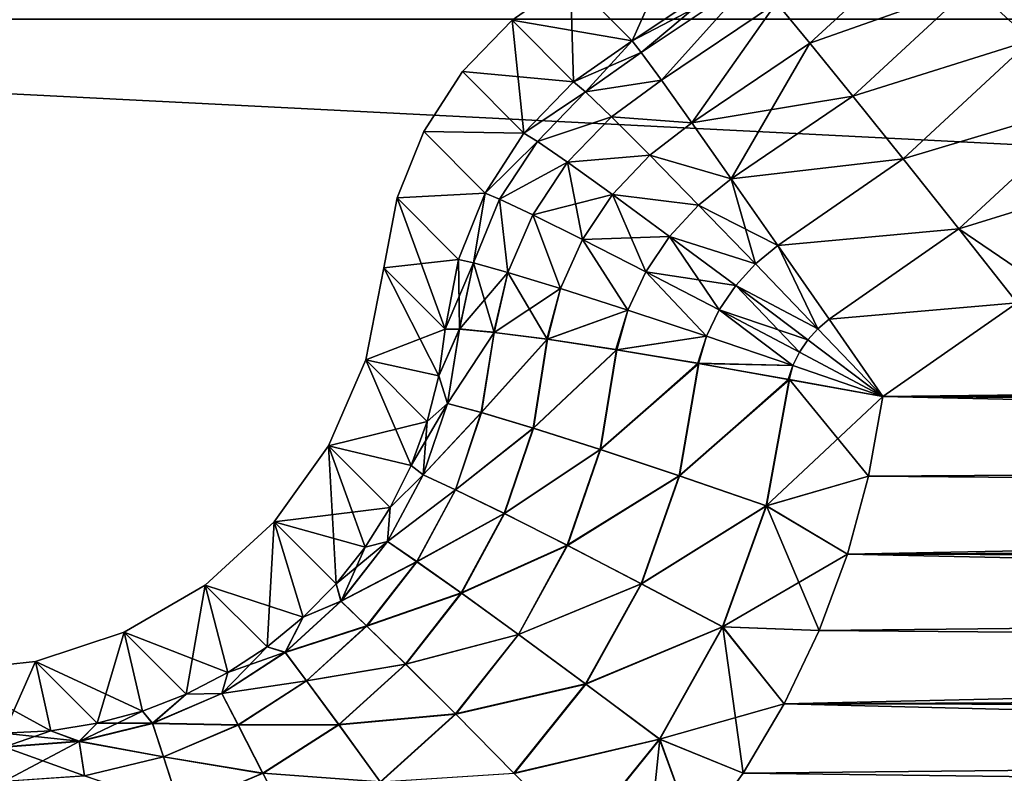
# Model space of a CAD drawing. Header units: metres. Extents: x -109 to 109, y -63 to 140.
# Tile 85 of 256: x -66.47 to -59.82, y 46.31 to 51.41. Entities that reach past the tile are written whole.
import ezdxf

# ---------------------------------------------------------------- set-up
doc = ezdxf.new("R2010")
doc.units = ezdxf.units.M
doc.layers.add('solid_502308_SW0001', color=7, linetype='CONTINUOUS')

msp = doc.modelspace()

# ---------------------------------------------------------------- linework, layer by layer
at = {"layer": 'solid_502308_SW0001'}
for points in [[(-59.359653, 52.493187, 14.04894), (-59.637215, 51.26696, 14.423399), (-60.039875, 51.633736, 14.084211)], [(-59.359653, 52.493187, -14.04894), (-60.039875, 51.633736, -14.084211), (-59.637215, 51.26696, -14.423399)], [(-61.881081, 52.275063, 0), (-62.335155, 51.262096, 11.91249), (-62.751148, 51.678089)], [(-61.881081, 52.275063, 0), (-61.580704, 51.767094, 11.896972), (-62.335155, 51.262096, 11.91249)], [(-60.3825, 51.940834, 13.636999), (-61.133018, 51.246124, 13.663731), (-61.358982, 51.519012, 13.128764)], [(-60.3825, 51.940834, -13.636999), (-61.358982, 51.519012, -13.128764), (-61.133018, 51.246124, -13.663731)], [(-60.3825, 51.940834, 13.636999), (-60.039875, 51.633736, 14.084211), (-61.133018, 51.246124, 13.663731)], [(-60.039875, 51.633736, -14.084211), (-60.3825, 51.940834, -13.636999), (-61.133018, 51.246124, -13.663731)], [(-61.580704, 51.767094, -11.896972), (-62.751148, 51.678089), (-62.335155, 51.262096, -11.91249)], [(-61.510517, 51.695374, 12.530725), (-62.335155, 51.262096, 11.91249), (-61.580704, 51.767094, 11.896972)], [(-62.273678, 51.184399, -12.541662), (-61.580704, 51.767094, -11.896972), (-62.335155, 51.262096, -11.91249)], [(-61.510517, 51.695374, -12.530725), (-61.580704, 51.767094, -11.896972), (-62.273678, 51.184399, -12.541662)], [(-62.730339, 50.985825, 11.914643), (-63.146523, 51.401794, 0), (-62.751148, 51.678089)], [(-62.335155, 51.262096, -11.91249), (-62.751148, 51.678089), (-63.146523, 51.401794, 0)], [(-62.730339, 50.985825, 11.914643), (-62.751148, 51.678089), (-62.335155, 51.262096, 11.91249)], [(-61.510517, 51.695374, 12.530725), (-62.273678, 51.184399, 12.541662), (-62.335155, 51.262096, 11.91249)], [(-61.510517, 51.695374, 12.530725), (-62.136761, 50.99715, 13.140707), (-62.273678, 51.184399, 12.541662)], [(-61.510517, 51.695374, -12.530725), (-62.273678, 51.184399, -12.541662), (-62.136761, 50.99715, -13.140707)], [(-61.510517, 51.695374, 12.530725), (-61.358982, 51.519012, 13.128764), (-62.136761, 50.99715, 13.140707)], [(-61.358982, 51.519012, -13.128764), (-61.510517, 51.695374, -12.530725), (-62.136761, 50.99715, -13.140707)], [(-60.039875, 51.633736, 14.084211), (-60.842972, 50.889194, 14.111155), (-61.133018, 51.246124, 13.663731)], [(-60.039875, 51.633736, -14.084211), (-61.133018, 51.246124, -13.663731), (-60.842972, 50.889194, -14.111155)], [(-60.039875, 51.633736, 14.084211), (-59.637215, 51.26696, 14.423399), (-60.842972, 50.889194, 14.111155)], [(-59.637215, 51.26696, -14.423399), (-60.039875, 51.633736, -14.084211), (-60.842972, 50.889194, -14.111155)], [(-61.358982, 51.519012, 13.128764), (-61.930588, 50.707092, 13.677936), (-62.136761, 50.99715, 13.140707)], [(-61.358982, 51.519012, -13.128764), (-62.136761, 50.99715, -13.140707), (-61.930588, 50.707092, -13.677936)], [(-61.358982, 51.519012, 13.128764), (-61.133018, 51.246124, 13.663731), (-61.930588, 50.707092, 13.677936)], [(-61.133018, 51.246124, -13.663731), (-61.358982, 51.519012, -13.128764), (-61.930588, 50.707092, -13.677936)], [(-76.5, 43.676754, 18.243267), (76.5, 43.676754, 18.243267), (76.5, 51.408573, 18.0905)], [(-76.5, 51.408573, 18.0905), (-76.5, 43.676754, 18.243267), (76.5, 51.408573, 18.0905)], [(-76.5, 51.408573, -18.0905), (76.5, 51.408573, -18.0905), (76.5, 43.676754, -18.243267)], [(-76.5, 43.676754, -18.243267), (-76.5, 51.408573, -18.0905), (76.5, 43.676754, -18.243267)], [(-63.06572, 50.638187, 11.913185), (-63.481377, 51.054661, 0), (-63.146523, 51.401794, 0)], [(-62.730339, 50.985825, -11.914643), (-63.146523, 51.401794, 0), (-63.481377, 51.054661, 0)], [(-62.730339, 50.985825, 11.914643), (-63.06572, 50.638187, 11.913185), (-63.146523, 51.401794, 0)], [(-62.730339, 50.985825, -11.914643), (-62.335155, 51.262096, -11.91249), (-63.146523, 51.401794, 0)], [(-62.273678, 51.184399, 12.541662), (-62.730339, 50.985825, 11.914643), (-62.335155, 51.262096, 11.91249)], [(-62.649963, 50.917686, -12.554152), (-62.335155, 51.262096, -11.91249), (-62.730339, 50.985825, -11.914643)], [(-62.649963, 50.917686, -12.554152), (-62.273678, 51.184399, -12.541662), (-62.335155, 51.262096, -11.91249)], [(-61.133018, 51.246124, 13.663731), (-60.842972, 50.889194, 14.111155), (-61.930588, 50.707092, 13.677936)], [(-61.133018, 51.246124, -13.663731), (-61.930588, 50.707092, -13.677936), (-61.664631, 50.328602, -14.127372)], [(-60.842972, 50.889194, -14.111155), (-61.133018, 51.246124, -13.663731), (-61.664631, 50.328602, -14.127372)], [(-59.637215, 51.26696, 14.423399), (-60.502098, 50.464546, 14.450565), (-60.842972, 50.889194, 14.111155)], [(-59.637215, 51.26696, -14.423399), (-60.842972, 50.889194, -14.111155), (-60.502098, 50.464546, -14.450565)], [(-59.637215, 51.26696, 14.423399), (-59.192947, 50.857296, 14.639046), (-60.502098, 50.464546, 14.450565)], [(-59.192947, 50.857296, -14.639046), (-59.637215, 51.26696, -14.423399), (-60.502098, 50.464546, -14.450565)], [(-62.273678, 51.184399, 12.541662), (-62.649963, 50.917686, 12.554152), (-62.730339, 50.985825, 11.914643)], [(-62.273678, 51.184399, 12.541662), (-62.136761, 50.99715, 13.140707), (-62.649963, 50.917686, 12.554152)], [(-62.649963, 50.917686, -12.554152), (-62.136761, 50.99715, -13.140707), (-62.273678, 51.184399, -12.541662)], [(-63.06572, 50.638187, 11.913185), (-63.743275, 50.649582, 0.000001), (-63.481377, 51.054661, 0)], [(-63.06572, 50.638187, -11.913185), (-63.481377, 51.054661, 0), (-63.743275, 50.649582, 0.000001)], [(-63.06572, 50.638187, -11.913185), (-62.730339, 50.985825, -11.914643), (-63.481377, 51.054661, 0)], [(-62.649963, 50.917686, 12.554152), (-63.06572, 50.638187, 11.913185), (-62.730339, 50.985825, 11.914643)], [(-62.649963, 50.917686, -12.554152), (-62.730339, 50.985825, -11.914643), (-63.06572, 50.638187, -11.913185)], [(-62.136761, 50.99715, 13.140707), (-62.474953, 50.749275, 13.160333), (-62.649963, 50.917686, 12.554152)], [(-62.649963, 50.917686, -12.554152), (-62.474953, 50.749275, -13.160333), (-62.136761, 50.99715, -13.140707)], [(-62.136761, 50.99715, 13.140707), (-61.930588, 50.707092, 13.677936), (-62.474953, 50.749275, 13.160333)], [(-62.474953, 50.749275, -13.160333), (-61.930588, 50.707092, -13.677936), (-62.136761, 50.99715, -13.140707)], [(-62.974449, 50.582809, 12.556259), (-63.06572, 50.638187, 11.913185), (-62.649963, 50.917686, 12.554152)], [(-62.974449, 50.582809, -12.556259), (-62.649963, 50.917686, -12.554152), (-63.06572, 50.638187, -11.913185)], [(-62.974449, 50.582809, 12.556259), (-62.649963, 50.917686, 12.554152), (-62.474953, 50.749275, 13.160333)], [(-62.974449, 50.582809, -12.556259), (-62.474953, 50.749275, -13.160333), (-62.649963, 50.917686, -12.554152)], [(-60.842972, 50.889194, 14.111155), (-61.664631, 50.328602, 14.127372), (-61.930588, 50.707092, 13.677936)], [(-60.842972, 50.889194, 14.111155), (-60.502098, 50.464546, 14.450565), (-61.664631, 50.328602, 14.127372)], [(-60.502098, 50.464546, -14.450565), (-60.842972, 50.889194, -14.111155), (-61.664631, 50.328602, -14.127372)], [(-59.192947, 50.857296, 14.639046), (-60.126003, 49.991611, 14.666436), (-60.502098, 50.464546, 14.450565)], [(-59.192947, 50.857296, -14.639046), (-60.502098, 50.464546, -14.450565), (-60.126003, 49.991611, -14.666436)], [(-59.192947, 50.857296, 14.639046), (-58.727898, 50.423359, 14.721335), (-60.126003, 49.991611, 14.666436)], [(-59.192947, 50.857296, -14.639046), (-60.126003, 49.991611, -14.666436), (-59.577465, 49.617943, -14.745392)], [(-62.770702, 50.442131, 13.16665), (-62.974449, 50.582809, 12.556259), (-62.474953, 50.749275, 13.160333)], [(-62.974449, 50.582809, -12.556259), (-62.770702, 50.442131, -13.16665), (-62.474953, 50.749275, -13.160333)], [(-62.770702, 50.442131, 13.16665), (-62.474953, 50.749275, 13.160333), (-62.215591, 50.488384, 13.698536)], [(-62.770702, 50.442131, -13.16665), (-62.215591, 50.488384, -13.698536), (-62.474953, 50.749275, -13.160333)], [(-61.930588, 50.707092, 13.677936), (-62.215591, 50.488384, 13.698536), (-62.474953, 50.749275, 13.160333)], [(-62.474953, 50.749275, -13.160333), (-62.215591, 50.488384, -13.698536), (-61.930588, 50.707092, -13.677936)], [(-61.930588, 50.707092, 13.677936), (-61.664631, 50.328602, 14.127372), (-62.215591, 50.488384, 13.698536)], [(-62.215591, 50.488384, -13.698536), (-61.664631, 50.328602, -14.127372), (-61.930588, 50.707092, -13.677936)], [(-63.32806, 50.232834, 11.905162), (-63.922466, 50.201584, 0), (-63.743275, 50.649582, 0.000001)], [(-63.32806, 50.232834, -11.905162), (-63.743275, 50.649582, 0.000001), (-63.922466, 50.201584, 0)], [(-63.06572, 50.638187, 11.913185), (-63.32806, 50.232834, 11.905162), (-63.743275, 50.649582, 0.000001)], [(-63.32806, 50.232834, -11.905162), (-63.06572, 50.638187, -11.913185), (-63.743275, 50.649582, 0.000001)], [(-62.974449, 50.582809, 12.556259), (-63.32806, 50.232834, 11.905162), (-63.06572, 50.638187, 11.913185)], [(-62.974449, 50.582809, -12.556259), (-63.06572, 50.638187, -11.913185), (-63.32806, 50.232834, -11.905162)], [(-63.230515, 50.192307, 12.550802), (-63.32806, 50.232834, 11.905162), (-62.974449, 50.582809, 12.556259)], [(-63.230515, 50.192307, -12.550802), (-62.974449, 50.582809, -12.556259), (-63.32806, 50.232834, -11.905162)], [(-63.230515, 50.192307, 12.550802), (-62.974449, 50.582809, 12.556259), (-62.770702, 50.442131, 13.16665)], [(-63.230515, 50.192307, -12.550802), (-62.770702, 50.442131, -13.16665), (-62.974449, 50.582809, -12.556259)], [(-63.006908, 50.085926, 13.163742), (-63.230515, 50.192307, 12.550802), (-62.770702, 50.442131, 13.16665)], [(-63.230515, 50.192307, -12.550802), (-63.006908, 50.085926, -13.163742), (-62.770702, 50.442131, -13.16665)], [(-63.006908, 50.085926, 13.163742), (-62.770702, 50.442131, 13.16665), (-62.466923, 50.223412, 13.707121)], [(-63.006908, 50.085926, -13.163742), (-62.670498, 49.919353, -13.706417), (-62.770702, 50.442131, -13.16665)], [(-62.466923, 50.223412, 13.707121), (-62.770702, 50.442131, 13.16665), (-62.215591, 50.488384, 13.698536)], [(-62.770702, 50.442131, -13.16665), (-62.466923, 50.223412, -13.707121), (-62.215591, 50.488384, -13.698536)], [(-62.670498, 49.919353, -13.706417), (-62.466923, 50.223412, -13.707121), (-62.770702, 50.442131, -13.16665)], [(-62.466923, 50.223412, 13.707121), (-62.215591, 50.488384, 13.698536), (-61.885784, 50.150993, 14.143712)], [(-62.466923, 50.223412, -13.707121), (-61.885784, 50.150993, -14.143712), (-62.215591, 50.488384, -13.698536)], [(-61.664631, 50.328602, 14.127372), (-61.885784, 50.150993, 14.143712), (-62.215591, 50.488384, 13.698536)], [(-62.215591, 50.488384, -13.698536), (-61.885784, 50.150993, -14.143712), (-61.664631, 50.328602, -14.127372)], [(-60.502098, 50.464546, 14.450565), (-61.350327, 49.879097, 14.468379), (-61.664631, 50.328602, 14.127372)], [(-60.502098, 50.464546, -14.450565), (-61.664631, 50.328602, -14.127372), (-61.350327, 49.879097, -14.468379)], [(-60.502098, 50.464546, 14.450565), (-60.126003, 49.991611, 14.666436), (-61.350327, 49.879097, 14.468379)], [(-60.126003, 49.991611, -14.666436), (-60.502098, 50.464546, -14.450565), (-61.350327, 49.879097, -14.468379)], [(-58.727898, 50.423359, 14.721335), (-59.577465, 49.617943, 14.745392), (-60.126003, 49.991611, 14.666436)], [(-61.664631, 50.328602, 14.127372), (-61.350327, 49.879097, 14.468379), (-61.885784, 50.150993, 14.143712)], [(-61.885784, 50.150993, -14.143712), (-61.501339, 49.754196, -14.477367), (-61.664631, 50.328602, -14.127372)], [(-61.501339, 49.754196, -14.477367), (-61.350327, 49.879097, -14.468379), (-61.664631, 50.328602, -14.127372)], [(-63.922466, 50.201584, 0), (-63.59761, 49.312634, 11.873697), (-64.012253, 49.727272)], [(-63.507729, 49.784599, -11.891093), (-63.922466, 50.201584, 0), (-64.012253, 49.727272)], [(-63.32806, 50.232834, 11.905162), (-63.507729, 49.784599, 11.891093), (-63.922466, 50.201584, 0)], [(-63.507729, 49.784599, -11.891093), (-63.32806, 50.232834, -11.905162), (-63.922466, 50.201584, 0)], [(-63.507729, 49.784599, 11.891093), (-63.59761, 49.312634, 11.873697), (-63.922466, 50.201584, 0)], [(-63.407799, 49.762367, 12.53828), (-63.507729, 49.784599, 11.891093), (-63.32806, 50.232834, 11.905162)], [(-63.407799, 49.762367, -12.53828), (-63.32806, 50.232834, -11.905162), (-63.507729, 49.784599, -11.891093)], [(-63.407799, 49.762367, 12.53828), (-63.32806, 50.232834, 11.905162), (-63.230515, 50.192307, 12.550802)], [(-63.407799, 49.762367, -12.53828), (-63.230515, 50.192307, -12.550802), (-63.32806, 50.232834, -11.905162)], [(-63.174046, 49.695648, 13.152102), (-63.407799, 49.762367, 12.53828), (-63.230515, 50.192307, 12.550802)], [(-63.407799, 49.762367, -12.53828), (-63.174046, 49.695648, -13.152102), (-63.230515, 50.192307, -12.550802)], [(-63.174046, 49.695648, 13.152102), (-63.230515, 50.192307, 12.550802), (-63.006908, 50.085926, 13.163742)], [(-63.174046, 49.695648, -13.152102), (-63.006908, 50.085926, -13.163742), (-63.230515, 50.192307, -12.550802)], [(-62.670498, 49.919353, 13.706417), (-63.006908, 50.085926, 13.163742), (-62.466923, 50.223412, 13.707121)], [(-62.670498, 49.919353, 13.706417), (-62.466923, 50.223412, 13.707121), (-62.08165, 49.940327, 14.15184)], [(-62.670498, 49.919353, -13.706417), (-62.242737, 49.701645, -14.152747), (-62.466923, 50.223412, -13.707121)], [(-62.08165, 49.940327, 14.15184), (-62.466923, 50.223412, 13.707121), (-61.885784, 50.150993, 14.143712)], [(-62.466923, 50.223412, -13.707121), (-62.08165, 49.940327, -14.15184), (-61.885784, 50.150993, -14.143712)], [(-62.242737, 49.701645, -14.152747), (-62.08165, 49.940327, -14.15184), (-62.466923, 50.223412, -13.707121)], [(-62.08165, 49.940327, 14.15184), (-61.885784, 50.150993, 14.143712), (-61.501339, 49.754196, 14.477367)], [(-62.08165, 49.940327, -14.15184), (-61.501339, 49.754196, -14.477367), (-61.885784, 50.150993, -14.143712)], [(-61.350327, 49.879097, 14.468379), (-61.501339, 49.754196, 14.477367), (-61.885784, 50.150993, 14.143712)], [(-62.81892, 49.587818, 13.696884), (-63.174046, 49.695648, 13.152102), (-63.006908, 50.085926, 13.163742)], [(-63.174046, 49.695648, -13.152102), (-62.81892, 49.587818, -13.696884), (-63.006908, 50.085926, -13.163742)], [(-62.81892, 49.587818, 13.696884), (-63.006908, 50.085926, 13.163742), (-62.670498, 49.919353, 13.706417)], [(-62.81892, 49.587818, -13.696884), (-62.670498, 49.919353, -13.706417), (-63.006908, 50.085926, -13.163742)], [(-60.126003, 49.991611, 14.666436), (-61.002514, 49.380245, 14.684051), (-61.350327, 49.879097, 14.468379)], [(-60.126003, 49.991611, -14.666436), (-61.350327, 49.879097, -14.468379), (-61.002514, 49.380245, -14.684051)], [(-60.126003, 49.991611, 14.666436), (-59.733105, 49.491489, 14.748935), (-61.002514, 49.380245, 14.684051)], [(-59.733105, 49.491489, -14.748935), (-60.126003, 49.991611, -14.666436), (-61.002514, 49.380245, -14.684051)], [(-59.577465, 49.617943, 14.745392), (-59.733105, 49.491489, 14.748935), (-60.126003, 49.991611, 14.666436)], [(-59.577465, 49.617943, -14.745392), (-60.126003, 49.991611, -14.666436), (-59.733105, 49.491489, -14.748935)], [(-62.364014, 49.442753, 14.146797), (-62.81892, 49.587818, 13.696884), (-62.670498, 49.919353, 13.706417)], [(-62.81892, 49.587818, -13.696884), (-62.364014, 49.442753, -14.146797), (-62.670498, 49.919353, -13.706417)], [(-62.242737, 49.701645, 14.152747), (-62.670498, 49.919353, 13.706417), (-62.08165, 49.940327, 14.15184)], [(-62.364014, 49.442753, 14.146797), (-62.670498, 49.919353, 13.706417), (-62.242737, 49.701645, 14.152747)], [(-62.364014, 49.442753, -14.146797), (-62.242737, 49.701645, -14.152747), (-62.670498, 49.919353, -13.706417)], [(-62.242737, 49.701645, 14.152747), (-62.08165, 49.940327, 14.15184), (-61.634773, 49.607559, 14.4829)], [(-62.242737, 49.701645, -14.152747), (-61.746155, 49.443501, -14.484594), (-62.08165, 49.940327, -14.15184)], [(-61.634773, 49.607559, 14.4829), (-62.08165, 49.940327, 14.15184), (-61.501339, 49.754196, 14.477367)], [(-62.08165, 49.940327, -14.15184), (-61.634773, 49.607559, -14.4829), (-61.501339, 49.754196, -14.477367)], [(-61.746155, 49.443501, -14.484594), (-61.634773, 49.607559, -14.4829), (-62.08165, 49.940327, -14.15184)], [(-61.350327, 49.879097, 14.468379), (-61.079815, 49.315739, 14.687081), (-61.501339, 49.754196, 14.477367)], [(-61.501339, 49.754196, -14.477367), (-61.079815, 49.315739, -14.687081), (-61.350327, 49.879097, -14.468379)], [(-61.350327, 49.879097, 14.468379), (-61.002514, 49.380245, 14.684051), (-61.079815, 49.315739, 14.687081)], [(-61.079815, 49.315739, -14.687081), (-61.002514, 49.380245, -14.684051), (-61.350327, 49.879097, -14.468379)], [(-63.507729, 49.784599, -11.891093), (-64.012253, 49.727272), (-63.59761, 49.312634, -11.873697)], [(-63.407799, 49.762367, 12.53828), (-63.59761, 49.312634, 11.873697), (-63.507729, 49.784599, 11.891093)], [(-63.501396, 49.314392, -12.51868), (-63.507729, 49.784599, -11.891093), (-63.59761, 49.312634, -11.873697)], [(-63.501396, 49.314392, -12.51868), (-63.407799, 49.762367, -12.53828), (-63.507729, 49.784599, -11.891093)], [(-64.135674, 49.106075, -0.000001), (-64.012253, 49.727272), (-63.642101, 48.997406, 11.89881)], [(-63.59761, 49.312634, -11.873697), (-64.012253, 49.727272), (-64.135674, 49.106075, -0.000001)], [(-64.012253, 49.727272), (-63.59761, 49.312634, 11.873697), (-63.642101, 48.997406, 11.89881)], [(-63.500568, 49.314339, 12.521851), (-63.59761, 49.312634, 11.873697), (-63.407799, 49.762367, 12.53828)], [(-63.501396, 49.314392, -12.51868), (-63.26825, 49.291695, -13.132277), (-63.407799, 49.762367, -12.53828)], [(-63.500568, 49.314339, 12.521851), (-63.407799, 49.762367, 12.53828), (-63.174046, 49.695648, 13.152102)], [(-63.26825, 49.291695, -13.132277), (-63.174046, 49.695648, -13.152102), (-63.407799, 49.762367, -12.53828)], [(-61.634773, 49.607559, 14.4829), (-61.501339, 49.754196, 14.477367), (-61.079815, 49.315739, 14.687081)], [(-61.634773, 49.607559, -14.4829), (-61.079815, 49.315739, -14.687081), (-61.501339, 49.754196, -14.477367)], [(-63.27013, 49.291912, 13.128589), (-63.500568, 49.314339, 12.521851), (-63.174046, 49.695648, 13.152102)], [(-63.266754, 49.291519, 13.1352), (-63.27013, 49.291912, 13.128589), (-63.174046, 49.695648, 13.152102)], [(-63.26825, 49.291695, -13.132277), (-62.908543, 49.244934, -13.68048), (-63.174046, 49.695648, -13.152102)], [(-63.266754, 49.291519, 13.1352), (-63.174046, 49.695648, 13.152102), (-62.81892, 49.587818, 13.696884)], [(-62.908543, 49.244934, -13.68048), (-62.81892, 49.587818, -13.696884), (-63.174046, 49.695648, -13.152102)], [(-61.832523, 49.266476, 14.482671), (-62.364014, 49.442753, 14.146797), (-62.242737, 49.701645, 14.152747)], [(-62.364014, 49.442753, -14.146797), (-61.832523, 49.266476, -14.482671), (-62.242737, 49.701645, -14.152747)], [(-61.746155, 49.443501, 14.484594), (-62.242737, 49.701645, 14.152747), (-61.634773, 49.607559, 14.4829)], [(-61.832523, 49.266476, 14.482671), (-62.242737, 49.701645, 14.152747), (-61.746155, 49.443501, 14.484594)], [(-61.832523, 49.266476, -14.482671), (-61.746155, 49.443501, -14.484594), (-62.242737, 49.701645, -14.152747)], [(-62.911552, 49.245358, 13.676822), (-63.266754, 49.291519, 13.1352), (-62.81892, 49.587818, 13.696884)], [(-62.90646, 49.24464, 13.68301), (-62.911552, 49.245358, 13.676822), (-62.81892, 49.587818, 13.696884)], [(-62.908543, 49.244934, -13.68048), (-62.364014, 49.442753, -14.146797), (-62.81892, 49.587818, -13.696884)], [(-62.90646, 49.24464, 13.68301), (-62.81892, 49.587818, 13.696884), (-62.364014, 49.442753, 14.146797)], [(-61.746155, 49.443501, 14.484594), (-61.634773, 49.607559, 14.4829), (-61.147091, 49.240395, 14.689548)], [(-61.746155, 49.443501, -14.484594), (-61.203728, 49.157166, -14.690996), (-61.634773, 49.607559, -14.4829)], [(-61.147091, 49.240395, 14.689548), (-61.634773, 49.607559, 14.4829), (-61.079815, 49.315739, 14.687081)], [(-61.634773, 49.607559, -14.4829), (-61.147091, 49.240395, -14.689548), (-61.079815, 49.315739, -14.687081)], [(-61.203728, 49.157166, -14.690996), (-61.147091, 49.240395, -14.689548), (-61.634773, 49.607559, -14.4829)], [(-62.908543, 49.244934, -13.68048), (-62.440426, 49.174294, -14.137156), (-62.364014, 49.442753, -14.146797)], [(-62.444706, 49.174973, 14.133804), (-62.90646, 49.24464, 13.68301), (-62.364014, 49.442753, 14.146797)], [(-62.437855, 49.173882, 14.139167), (-62.444706, 49.174973, 14.133804), (-62.364014, 49.442753, 14.146797)], [(-62.440426, 49.174294, -14.137156), (-61.832523, 49.266476, -14.482671), (-62.364014, 49.442753, -14.146797)], [(-62.437855, 49.173882, 14.139167), (-62.364014, 49.442753, 14.146797), (-61.832523, 49.266476, 14.482671)], [(-61.248737, 49.067478, 14.691496), (-61.832523, 49.266476, 14.482671), (-61.746155, 49.443501, 14.484594)], [(-61.832523, 49.266476, -14.482671), (-61.248737, 49.067478, -14.691496), (-61.746155, 49.443501, -14.484594)], [(-61.203728, 49.157166, 14.690996), (-61.746155, 49.443501, 14.484594), (-61.147091, 49.240395, 14.689548)], [(-61.248737, 49.067478, 14.691496), (-61.746155, 49.443501, 14.484594), (-61.203728, 49.157166, 14.690996)], [(-61.248737, 49.067478, -14.691496), (-61.203728, 49.157166, -14.690996), (-61.746155, 49.443501, -14.484594)], [(-59.733105, 49.491489, 14.748935), (-60.641109, 48.857235, 14.765741), (-61.002514, 49.380245, 14.684051)], [(-59.733105, 49.491489, -14.748935), (-61.002514, 49.380245, -14.684051), (-60.641109, 48.857235, -14.765746)], [(-20.978439, 48.929466, 14.763912), (-60.641109, 48.857235, 14.765741), (-59.733105, 49.491489, 14.748935)], [(-19.764906, 49.332787, -14.753291), (-59.733105, 49.491489, -14.748935), (-60.641109, 48.857235, -14.765746)], [(-61.002514, 49.380245, 14.684051), (-60.641109, 48.857235, 14.765741), (-61.079815, 49.315739, 14.687081)], [(-61.079815, 49.315739, -14.687081), (-60.641109, 48.857235, -14.765746), (-61.002514, 49.380245, -14.684051)], [(-63.642101, 48.997406, -11.89881), (-63.59761, 49.312634, -11.873697), (-64.135674, 49.106075, -0.000001)], [(-63.501396, 49.314392, -12.51868), (-63.59761, 49.312634, -11.873697), (-63.642101, 48.997406, -11.89881)], [(-63.583126, 48.81123, -12.555711), (-63.501396, 49.314392, -12.51868), (-63.642101, 48.997406, -11.89881)], [(-63.500568, 49.314339, 12.521851), (-63.642101, 48.997406, 11.89881), (-63.59761, 49.312634, 11.873697)], [(-63.582306, 48.811012, 12.558885), (-63.642101, 48.997406, 11.89881), (-63.500568, 49.314339, 12.521851)], [(-63.583126, 48.81123, -12.555711), (-63.26825, 49.291695, -13.132277), (-63.501396, 49.314392, -12.51868)], [(-63.582306, 48.811012, 12.558885), (-63.500568, 49.314339, 12.521851), (-63.266754, 49.291519, 13.1352)], [(-63.266754, 49.291519, 13.1352), (-63.500568, 49.314339, 12.521851), (-63.27013, 49.291912, 13.128589)], [(-61.147091, 49.240395, 14.689548), (-61.079815, 49.315739, 14.687081), (-60.641109, 48.857235, 14.765741)], [(-61.147091, 49.240395, -14.689548), (-60.641109, 48.857235, -14.765746), (-61.079815, 49.315739, -14.687081)], [(-20.638092, 48.572433, -14.772775), (-19.764906, 49.332787, -14.753291), (-60.641109, 48.857235, -14.765746)], [(-63.583126, 48.81123, -12.555711), (-63.354095, 48.749271, -13.167844), (-63.26825, 49.291695, -13.132277)], [(-63.352638, 48.74884, 13.17076), (-63.582306, 48.811012, 12.558885), (-63.266754, 49.291519, 13.1352)], [(-63.354095, 48.749271, -13.167844), (-62.908543, 49.244934, -13.68048), (-63.26825, 49.291695, -13.132277)], [(-63.354095, 48.749271, -13.167844), (-63.004566, 48.644527, -13.714113), (-62.908543, 49.244934, -13.68048)], [(-63.352638, 48.74884, 13.17076), (-63.266754, 49.291519, 13.1352), (-62.90646, 49.24464, 13.68301)], [(-63.002544, 48.643898, 13.716632), (-63.352638, 48.74884, 13.17076), (-62.90646, 49.24464, 13.68301)], [(-62.90646, 49.24464, 13.68301), (-63.266754, 49.291519, 13.1352), (-62.911552, 49.245358, 13.676822)], [(-63.004566, 48.644527, -13.714113), (-62.440426, 49.174294, -14.137156), (-62.908543, 49.244934, -13.68048)], [(-63.002544, 48.643898, 13.716632), (-62.90646, 49.24464, 13.68301), (-62.437855, 49.173882, 14.139167)], [(-62.437855, 49.173882, 14.139167), (-62.90646, 49.24464, 13.68301), (-62.444706, 49.174973, 14.133804)], [(-62.440426, 49.174294, -14.137156), (-61.886578, 49.081852, -14.480347), (-61.832523, 49.266476, -14.482671)], [(-61.891647, 49.082733, 14.477923), (-62.437855, 49.173882, 14.139167), (-61.832523, 49.266476, 14.482671)], [(-61.891647, 49.082733, 14.477923), (-61.832523, 49.266476, 14.482671), (-61.248737, 49.067478, 14.691496)], [(-61.886578, 49.081852, -14.480347), (-61.248737, 49.067478, -14.691496), (-61.832523, 49.266476, -14.482671)], [(-61.203728, 49.157166, 14.690996), (-61.147091, 49.240395, 14.689548), (-60.641109, 48.857235, 14.765741)], [(-61.203728, 49.157166, -14.690996), (-60.641109, 48.857235, -14.765746), (-61.147091, 49.240395, -14.689548)], [(-63.004566, 48.644527, -13.714113), (-62.551853, 48.500217, -14.168249), (-62.440426, 49.174294, -14.137156)], [(-62.54937, 48.499409, 14.170247), (-63.002544, 48.643898, 13.716632), (-62.437855, 49.173882, 14.139167)], [(-62.551853, 48.500217, -14.168249), (-61.886578, 49.081852, -14.480347), (-62.440426, 49.174294, -14.137156)], [(-62.54937, 48.499409, 14.170247), (-62.437855, 49.173882, 14.139167), (-61.891647, 49.082733, 14.477923)], [(-61.248737, 49.067478, 14.691496), (-61.203728, 49.157166, 14.690996), (-60.641109, 48.857235, 14.765741)], [(-61.248737, 49.067478, -14.691496), (-60.641109, 48.857235, -14.765746), (-61.203728, 49.157166, -14.690996)], [(-64.386398, 48.525379, 0.000002), (-64.135674, 49.106075, -0.000001), (-63.829021, 48.391556, 11.939109)], [(-63.719559, 48.68927, -11.92066), (-64.135674, 49.106075, -0.000001), (-64.386398, 48.525379, 0.000002)], [(-64.135674, 49.106075, -0.000001), (-63.719559, 48.68927, 11.92066), (-63.829021, 48.391556, 11.939109)], [(-64.135674, 49.106075, -0.000001), (-63.642101, 48.997406, 11.89881), (-63.719559, 48.68927, 11.92066)], [(-63.719559, 48.68927, -11.92066), (-63.642101, 48.997406, -11.89881), (-64.135674, 49.106075, -0.000001)], [(-62.551853, 48.500217, -14.168249), (-62.018101, 48.322212, -14.508416), (-61.886578, 49.081852, -14.480347)], [(-62.54937, 48.499409, 14.170247), (-61.891647, 49.082733, 14.477923), (-61.883636, 49.081341, 14.481747)], [(-62.01527, 48.321259, 14.509799), (-62.54937, 48.499409, 14.170247), (-61.883636, 49.081341, 14.481747)], [(-62.018101, 48.322212, -14.508416), (-61.273445, 48.972622, -14.692975), (-61.886578, 49.081852, -14.480347)], [(-62.01527, 48.321259, 14.509799), (-61.883636, 49.081341, 14.481747), (-61.279575, 48.973732, 14.691577)], [(-61.883636, 49.081341, 14.481747), (-61.891647, 49.082733, 14.477923), (-61.248737, 49.067478, 14.691496)], [(-61.886578, 49.081852, -14.480347), (-61.273445, 48.972622, -14.692975), (-61.248737, 49.067478, -14.691496)], [(-61.279575, 48.973732, 14.691577), (-61.883636, 49.081341, 14.481747), (-61.248737, 49.067478, 14.691496)], [(-61.279575, 48.973732, 14.691577), (-61.248737, 49.067478, 14.691496), (-60.641109, 48.857235, 14.765741)], [(-61.273445, 48.972622, -14.692975), (-60.641109, 48.857235, -14.765746), (-61.248737, 49.067478, -14.691496)], [(-63.582306, 48.811012, 12.558885), (-63.719559, 48.68927, 11.92066), (-63.642101, 48.997406, 11.89881)], [(-63.583126, 48.81123, -12.555711), (-63.642101, 48.997406, -11.89881), (-63.719559, 48.68927, -11.92066)], [(-62.018101, 48.322212, -14.508416), (-61.428867, 48.119648, -14.718277), (-61.273445, 48.972622, -14.692975)], [(-62.01527, 48.321259, 14.509799), (-61.279575, 48.973732, 14.691577), (-61.270271, 48.972046, 14.693694)], [(-62.01527, 48.321259, 14.509799), (-61.270271, 48.972046, 14.693694), (-61.425823, 48.11861, 14.718978)], [(-61.428867, 48.119648, -14.718277), (-60.641109, 48.857235, -14.765746), (-61.273445, 48.972622, -14.692975)], [(-61.425823, 48.11861, 14.718978), (-61.270271, 48.972046, 14.693694), (-60.736576, 48.32011, 14.778733)], [(-61.270271, 48.972046, 14.693694), (-61.279575, 48.973732, 14.691577), (-60.641109, 48.857235, 14.765741)], [(-60.736576, 48.32011, 14.778733), (-61.270271, 48.972046, 14.693694), (-60.641109, 48.857235, 14.765741)], [(-20.978439, 48.929466, 14.763912), (-21.78005, 47.994072, 14.786057), (-60.641109, 48.857235, 14.765741)], [(-60.736576, 48.32011, -14.778733), (-60.641109, 48.857235, -14.765746), (-61.428867, 48.119648, -14.718277)], [(-21.78005, 47.994072, 14.786057), (-60.736576, 48.32011, 14.778733), (-60.641109, 48.857235, 14.765741)], [(-20.638092, 48.572433, -14.772775), (-60.641109, 48.857235, -14.765746), (-60.736576, 48.32011, -14.778733)], [(-63.583126, 48.81123, -12.555711), (-63.719559, 48.68927, -11.92066), (-63.829021, 48.391556, -11.939109)], [(-63.583126, 48.81123, -12.555711), (-63.829021, 48.391556, -11.939109), (-63.746998, 48.327835, -12.584872)], [(-63.583126, 48.81123, -12.555711), (-63.746998, 48.327835, -12.584872), (-63.354095, 48.749271, -13.167844)], [(-63.582306, 48.811012, 12.558885), (-63.74622, 48.327477, 12.588043), (-63.719559, 48.68927, 11.92066)], [(-63.352638, 48.74884, 13.17076), (-63.74622, 48.327477, 12.588043), (-63.582306, 48.811012, 12.558885)], [(-63.746998, 48.327835, -12.584872), (-63.529659, 48.227661, -13.195935), (-63.354095, 48.749271, -13.167844)], [(-63.352638, 48.74884, 13.17076), (-63.528286, 48.226994, 13.198845), (-63.74622, 48.327477, 12.588043)], [(-63.354095, 48.749271, -13.167844), (-63.529659, 48.227661, -13.195935), (-63.004566, 48.644527, -13.714113)], [(-63.002544, 48.643898, 13.716632), (-63.528286, 48.226994, 13.198845), (-63.352638, 48.74884, 13.17076)], [(-63.829021, 48.391556, -11.939109), (-63.719559, 48.68927, -11.92066), (-64.386398, 48.525379, 0.000002)], [(-63.74622, 48.327477, 12.588043), (-63.829021, 48.391556, 11.939109), (-63.719559, 48.68927, 11.92066)], [(-63.529659, 48.227661, -13.195935), (-63.200123, 48.067089, -13.740616), (-63.004566, 48.644527, -13.714113)], [(-63.002544, 48.643898, 13.716632), (-63.198223, 48.066139, 13.743124), (-63.528286, 48.226994, 13.198845)], [(-63.004566, 48.644527, -13.714113), (-63.200123, 48.067089, -13.740616), (-62.551853, 48.500217, -14.168249)], [(-62.54937, 48.499409, 14.170247), (-63.198223, 48.066139, 13.743124), (-63.002544, 48.643898, 13.716632)], [(-64.753426, 48.010204, 0.000001), (-64.386398, 48.525379, 0.000002), (-64.335197, 47.592144, 11.974301)], [(-63.969212, 48.107471, -11.954162), (-64.386398, 48.525379, 0.000002), (-64.753426, 48.010204, 0.000001)], [(-64.386398, 48.525379, 0.000002), (-64.13855, 47.84005, 11.965867), (-64.335197, 47.592144, 11.974301)], [(-64.386398, 48.525379, 0.000002), (-63.969212, 48.107471, 11.954162), (-64.13855, 47.84005, 11.965867)], [(-64.386398, 48.525379, 0.000002), (-63.829021, 48.391556, 11.939109), (-63.969212, 48.107471, 11.954162)], [(-63.969212, 48.107471, -11.954162), (-63.829021, 48.391556, -11.939109), (-64.386398, 48.525379, 0.000002)], [(-20.638092, 48.572433, -14.772775), (-60.736576, 48.32011, -14.778733), (-60.880165, 47.791306, -14.790399)], [(-21.393625, 47.692284, -14.792459), (-20.638092, 48.572433, -14.772775), (-60.880165, 47.791306, -14.790399)], [(-63.200123, 48.067089, -13.740616), (-62.774902, 47.852333, -14.192779), (-62.551853, 48.500217, -14.168249)], [(-62.54937, 48.499409, 14.170247), (-62.772572, 47.851139, 14.194767), (-63.198223, 48.066139, 13.743124)], [(-62.551853, 48.500217, -14.168249), (-62.774902, 47.852333, -14.192779), (-62.018101, 48.322212, -14.508416)], [(-62.01527, 48.321259, 14.509799), (-62.772572, 47.851139, 14.194767), (-62.54937, 48.499409, 14.170247)], [(-63.74622, 48.327477, 12.588043), (-63.969212, 48.107471, 11.954162), (-63.829021, 48.391556, 11.939109)], [(-63.746998, 48.327835, -12.584872), (-63.829021, 48.391556, -11.939109), (-63.969212, 48.107471, -11.954162)], [(-63.746998, 48.327835, -12.584872), (-63.969212, 48.107471, -11.954162), (-63.989162, 47.878014, -12.606019)], [(-63.746998, 48.327835, -12.584872), (-63.989162, 47.878014, -12.606019), (-63.529659, 48.227661, -13.195935)], [(-63.74622, 48.327477, 12.588043), (-63.988449, 47.877525, 12.609186), (-63.969212, 48.107471, 11.954162)], [(-63.528286, 48.226994, 13.198845), (-63.988449, 47.877525, 12.609186), (-63.74622, 48.327477, 12.588043)], [(-62.774902, 47.852333, -14.192779), (-62.27486, 47.592838, -14.530736), (-62.018101, 48.322212, -14.508416)], [(-62.01527, 48.321259, 14.509799), (-62.272209, 47.591457, 14.532107), (-62.772572, 47.851139, 14.194767)], [(-62.018101, 48.322212, -14.508416), (-62.27486, 47.592838, -14.530736), (-61.428867, 48.119648, -14.718277)], [(-62.01527, 48.321259, 14.509799), (-61.425823, 48.11861, 14.718978), (-62.272209, 47.591457, 14.532107)], [(-60.880165, 47.791306, -14.790399), (-60.736576, 48.32011, -14.778733), (-61.428867, 48.119648, -14.718277)], [(-61.425823, 48.11861, 14.718978), (-60.736576, 48.32011, 14.778733), (-60.880165, 47.791306, 14.790399)], [(-21.78005, 47.994072, 14.786057), (-60.880165, 47.791306, 14.790399), (-60.736576, 48.32011, 14.778733)], [(-63.989162, 47.878014, -12.606019), (-63.790447, 47.742317, -13.216335), (-63.529659, 48.227661, -13.195935)], [(-63.528286, 48.226994, 13.198845), (-63.789196, 47.741436, 13.219239), (-63.988449, 47.877525, 12.609186)], [(-63.529659, 48.227661, -13.195935), (-63.790447, 47.742317, -13.216335), (-63.200123, 48.067089, -13.740616)], [(-63.198223, 48.066139, 13.743124), (-63.789196, 47.741436, 13.219239), (-63.528286, 48.226994, 13.198845)], [(-62.27486, 47.592838, -14.530736), (-61.723774, 47.301609, -14.738284), (-61.428867, 48.119648, -14.718277)], [(-62.272209, 47.591457, 14.532107), (-61.425823, 48.11861, 14.718978), (-61.720932, 47.300114, 14.738974)], [(-60.880165, 47.791306, -14.790399), (-61.428867, 48.119648, -14.718277), (-61.723774, 47.301609, -14.738284)], [(-61.720932, 47.300114, 14.738974), (-61.425823, 48.11861, 14.718978), (-61.070873, 47.276501, 14.800689)], [(-61.425823, 48.11861, 14.718978), (-60.880165, 47.791306, 14.790399), (-61.070873, 47.276501, 14.800689)], [(-64.13855, 47.84005, -11.965867), (-63.969212, 48.107471, -11.954162), (-64.753426, 48.010204, 0.000001)], [(-63.988449, 47.877525, 12.609186), (-64.13855, 47.84005, 11.965867), (-63.969212, 48.107471, 11.954162)], [(-63.989162, 47.878014, -12.606019), (-63.969212, 48.107471, -11.954162), (-64.13855, 47.84005, -11.965867)], [(-63.790447, 47.742317, -13.216335), (-63.490288, 47.530064, -13.759926), (-63.200123, 48.067089, -13.740616)], [(-63.198223, 48.066139, 13.743124), (-63.48856, 47.52882, 13.762428), (-63.789196, 47.741436, 13.219239)], [(-63.200123, 48.067089, -13.740616), (-63.490288, 47.530064, -13.759926), (-62.774902, 47.852333, -14.192779)], [(-62.772572, 47.851139, 14.194767), (-63.48856, 47.52882, 13.762428), (-63.198223, 48.066139, 13.743124)], [(-65.220833, 47.583256, 0.000001), (-64.753426, 48.010204, 0.000001), (-64.801666, 47.165379, 11.982081)], [(-64.557045, 47.366413, -11.97965), (-64.753426, 48.010204, 0.000001), (-65.220833, 47.583256, 0.000001)], [(-64.753426, 48.010204, 0.000001), (-64.557045, 47.366413, 11.97965), (-64.801666, 47.165379, 11.982081)], [(-64.753426, 48.010204, 0.000001), (-64.335197, 47.592144, 11.974301), (-64.557045, 47.366413, 11.97965)], [(-64.335197, 47.592144, -11.974301), (-64.13855, 47.84005, -11.965867), (-64.753426, 48.010204, 0.000001)], [(-64.557045, 47.366413, -11.97965), (-64.335197, 47.592144, -11.974301), (-64.753426, 48.010204, 0.000001)], [(-21.78005, 47.994072, 14.786057), (-22.438406, 46.952194, 14.80663), (-60.880165, 47.791306, 14.790399)], [(-63.989162, 47.878014, -12.606019), (-64.13855, 47.84005, -11.965867), (-64.335197, 47.592144, -11.974301)], [(-63.989162, 47.878014, -12.606019), (-64.335197, 47.592144, -11.974301), (-64.303001, 47.474659, -12.61936)], [(-63.989162, 47.878014, -12.606019), (-64.303001, 47.474659, -12.61936), (-63.790447, 47.742317, -13.216335)], [(-63.988449, 47.877525, 12.609186), (-64.302376, 47.474056, 12.622525), (-64.13855, 47.84005, 11.965867)], [(-63.789196, 47.741436, 13.219239), (-64.302376, 47.474056, 12.622525), (-63.988449, 47.877525, 12.609186)], [(-63.490288, 47.530064, -13.759926), (-63.103863, 47.250256, -14.210761), (-62.774902, 47.852333, -14.192779)], [(-62.772572, 47.851139, 14.194767), (-63.101749, 47.248711, 14.212742), (-63.48856, 47.52882, 13.762428)], [(-62.774902, 47.852333, -14.192779), (-63.103863, 47.250256, -14.210761), (-62.27486, 47.592838, -14.530736)], [(-62.272209, 47.591457, 14.532107), (-63.101749, 47.248711, 14.212742), (-62.772572, 47.851139, 14.194767)], [(-64.302376, 47.474056, 12.622525), (-64.335197, 47.592144, 11.974301), (-64.13855, 47.84005, 11.965867)], [(-61.070873, 47.276501, -14.800689), (-60.880165, 47.791306, -14.790399), (-61.723774, 47.301609, -14.738284)], [(-22.438406, 46.952194, 14.80663), (-61.070873, 47.276501, 14.800689), (-60.880165, 47.791306, 14.790399)], [(-21.393625, 47.692284, -14.792459), (-60.880165, 47.791306, -14.790399), (-61.070873, 47.276501, -14.800689)], [(-64.303001, 47.474659, -12.61936), (-64.129066, 47.307621, -13.229276), (-63.790447, 47.742317, -13.216335)], [(-63.789196, 47.741436, 13.219239), (-64.127968, 47.306545, 13.232178), (-64.302376, 47.474056, 12.622525)], [(-63.790447, 47.742317, -13.216335), (-64.129066, 47.307621, -13.229276), (-63.490288, 47.530064, -13.759926)], [(-63.48856, 47.52882, 13.762428), (-64.127968, 47.306545, 13.232178), (-63.789196, 47.741436, 13.219239)], [(-21.393625, 47.692284, -14.792459), (-61.070873, 47.276501, -14.800689), (-61.306778, 46.781441, -14.80959)], [(-22.014238, 46.711369, -14.810772), (-21.393625, 47.692284, -14.792459), (-61.306778, 46.781441, -14.80959)], [(-65.767113, 47.264191, 0.000002), (-65.220833, 47.583256, 0.000001), (-65.348053, 46.846199, 11.979139)], [(-65.06633, 46.99131, -11.98183), (-65.220833, 47.583256, 0.000001), (-65.767113, 47.264191, 0.000002)], [(-65.220833, 47.583256, 0.000001), (-65.06633, 46.99131, 11.98183), (-65.348053, 46.846199, 11.979139)], [(-65.220833, 47.583256, 0.000001), (-64.801666, 47.165379, 11.982081), (-65.06633, 46.99131, 11.98183)], [(-64.801666, 47.165379, -11.982081), (-64.557045, 47.366413, -11.97965), (-65.220833, 47.583256, 0.000001)], [(-65.06633, 46.99131, -11.98183), (-64.801666, 47.165379, -11.982081), (-65.220833, 47.583256, 0.000001)], [(-64.302376, 47.474056, 12.622525), (-64.557045, 47.366413, 11.97965), (-64.335197, 47.592144, 11.974301)], [(-64.303001, 47.474659, -12.61936), (-64.335197, 47.592144, -11.974301), (-64.557045, 47.366413, -11.97965)], [(-63.103863, 47.250256, -14.210761), (-62.650185, 46.915642, -14.547254), (-62.27486, 47.592838, -14.530736)], [(-62.272209, 47.591457, 14.532107), (-62.647781, 46.913864, 14.548618), (-63.101749, 47.248711, 14.212742)], [(-62.27486, 47.592838, -14.530736), (-62.650185, 46.915642, -14.547254), (-61.723774, 47.301609, -14.738284)], [(-62.272209, 47.591457, 14.532107), (-61.720932, 47.300114, 14.738974), (-62.647781, 46.913864, 14.548618)], [(-64.129066, 47.307621, -13.229276), (-63.866676, 47.049603, -13.772302), (-63.490288, 47.530064, -13.759926)], [(-63.48856, 47.52882, 13.762428), (-63.86517, 47.0481, 13.774801), (-64.127968, 47.306545, 13.232178)], [(-63.490288, 47.530064, -13.759926), (-63.866676, 47.049603, -13.772302), (-63.103863, 47.250256, -14.210761)], [(-63.101749, 47.248711, 14.212742), (-63.86517, 47.0481, 13.774801), (-63.48856, 47.52882, 13.762428)], [(-64.303001, 47.474659, -12.61936), (-64.557045, 47.366413, -11.97965), (-64.679649, 47.129238, -12.625461)], [(-64.303001, 47.474659, -12.61936), (-64.679649, 47.129238, -12.625461), (-64.129066, 47.307621, -13.229276)], [(-64.302376, 47.474056, 12.622525), (-64.679138, 47.12854, 12.628627), (-64.557045, 47.366413, 11.97965)], [(-64.127968, 47.306545, 13.232178), (-64.679138, 47.12854, 12.628627), (-64.302376, 47.474056, 12.622525)], [(-64.679138, 47.12854, 12.628627), (-64.801666, 47.165379, 11.982081), (-64.557045, 47.366413, 11.97965)], [(-64.679649, 47.129238, -12.625461), (-64.557045, 47.366413, -11.97965), (-64.801666, 47.165379, -11.982081)], [(-66.368179, 47.066872, -0.000001), (-65.767113, 47.264191, 0.000002), (-65.949928, 46.649036, 11.967323)], [(-65.643669, 46.731682, -11.974229), (-65.767113, 47.264191, 0.000002), (-66.368179, 47.066872, -0.000001)], [(-65.767113, 47.264191, 0.000002), (-65.643669, 46.731682, 11.974229), (-65.949928, 46.649036, 11.967323)], [(-65.767113, 47.264191, 0.000002), (-65.348053, 46.846199, 11.979139), (-65.643669, 46.731682, 11.974229)], [(-65.348053, 46.846199, -11.979139), (-65.06633, 46.99131, -11.98183), (-65.767113, 47.264191, 0.000002)], [(-65.643669, 46.731682, -11.974229), (-65.348053, 46.846199, -11.979139), (-65.767113, 47.264191, 0.000002)], [(-64.679649, 47.129238, -12.625461), (-64.535561, 46.936192, -13.23536), (-64.129066, 47.307621, -13.229276)], [(-64.127968, 47.306545, 13.232178), (-64.534653, 46.934956, 13.238262), (-64.679138, 47.12854, 12.628627)], [(-64.129066, 47.307621, -13.229276), (-64.535561, 46.936192, -13.23536), (-63.866676, 47.049603, -13.772302)], [(-63.86517, 47.0481, 13.774801), (-64.534653, 46.934956, 13.238262), (-64.127968, 47.306545, 13.232178)], [(-63.866676, 47.049603, -13.772302), (-63.529209, 46.712112, -14.222474), (-63.103863, 47.250256, -14.210761)], [(-63.101749, 47.248711, 14.212742), (-63.527359, 46.710255, 14.224451), (-63.86517, 47.0481, 13.774801)], [(-63.103863, 47.250256, -14.210761), (-63.529209, 46.712112, -14.222474), (-62.650185, 46.915642, -14.547254)], [(-62.647781, 46.913864, 14.548618), (-63.527359, 46.710255, 14.224451), (-63.101749, 47.248711, 14.212742)], [(-62.650185, 46.915642, -14.547254), (-62.150673, 46.542744, -14.753297), (-61.723774, 47.301609, -14.738284)], [(-62.647781, 46.913864, 14.548618), (-61.720932, 47.300114, 14.738974), (-62.148094, 46.540829, 14.753979)], [(-61.306778, 46.781441, -14.80959), (-61.723774, 47.301609, -14.738284), (-62.150673, 46.542744, -14.753297)], [(-62.148094, 46.540829, 14.753979), (-61.720932, 47.300114, 14.738974), (-61.585285, 46.311089, 14.817147)], [(-61.306778, 46.781441, -14.80959), (-61.070873, 47.276501, -14.800689), (-61.723774, 47.301609, -14.738284)], [(-61.720932, 47.300114, 14.738974), (-61.306778, 46.781441, 14.80959), (-61.585285, 46.311089, 14.817147)], [(-61.720932, 47.300114, 14.738974), (-61.070873, 47.276501, 14.800689), (-61.306778, 46.781441, 14.80959)], [(-22.438406, 46.952194, 14.80663), (-61.306778, 46.781441, 14.80959), (-61.070873, 47.276501, 14.800689)], [(-64.679649, 47.129238, -12.625461), (-65.06633, 46.99131, -11.98183), (-65.108452, 46.85149, -12.625058)], [(-64.679649, 47.129238, -12.625461), (-65.108452, 46.85149, -12.625058), (-64.535561, 46.936192, -13.23536)], [(-65.108055, 46.850727, 12.628225), (-65.06633, 46.99131, 11.98183), (-64.801666, 47.165379, 11.982081)], [(-64.679138, 47.12854, 12.628627), (-65.108055, 46.850727, 12.628225), (-64.801666, 47.165379, 11.982081)], [(-64.534653, 46.934956, 13.238262), (-65.108055, 46.850727, 12.628225), (-64.679138, 47.12854, 12.628627)], [(-64.679649, 47.129238, -12.625461), (-64.801666, 47.165379, -11.982081), (-65.06633, 46.99131, -11.98183)], [(-66.368179, 47.066872, -0.000001), (-66.580925, 46.582756, 11.948314), (-66.998169, 47)], [(-66.263489, 46.59919, -11.958641), (-66.368179, 47.066872, -0.000001), (-66.998169, 47)], [(-66.368179, 47.066872, -0.000001), (-66.263489, 46.59919, 11.958641), (-66.580925, 46.582756, 11.948314)], [(-66.368179, 47.066872, -0.000001), (-65.949928, 46.649036, 11.967323), (-66.263489, 46.59919, 11.958641)], [(-65.949928, 46.649036, -11.967323), (-65.643669, 46.731682, -11.974229), (-66.368179, 47.066872, -0.000001)], [(-66.263489, 46.59919, -11.958641), (-65.949928, 46.649036, -11.967323), (-66.368179, 47.066872, -0.000001)], [(-64.535561, 46.936192, -13.23536), (-64.317993, 46.639786, -13.778385), (-63.866676, 47.049603, -13.772302)], [(-63.86517, 47.0481, 13.774801), (-64.316742, 46.638062, 13.780885), (-64.534653, 46.934956, 13.238262)], [(-63.866676, 47.049603, -13.772302), (-64.317993, 46.639786, -13.778385), (-63.529209, 46.712112, -14.222474)], [(-63.527359, 46.710255, 14.224451), (-64.316742, 46.638062, 13.780885), (-63.86517, 47.0481, 13.774801)], [(-66.263489, 46.59919, -11.958641), (-66.998169, 47), (-66.580925, 46.582756, -11.948314)], [(-65.108055, 46.850727, 12.628225), (-65.348053, 46.846199, 11.979139), (-65.06633, 46.99131, 11.98183)], [(-65.108452, 46.85149, -12.625058), (-65.06633, 46.99131, -11.98183), (-65.348053, 46.846199, -11.979139)], [(-65.108452, 46.85149, -12.625058), (-64.997986, 46.638603, -13.235302), (-64.535561, 46.936192, -13.23536)], [(-64.534653, 46.934956, 13.238262), (-64.997292, 46.637245, 13.238206), (-65.108055, 46.850727, 12.628225)], [(-64.535561, 46.936192, -13.23536), (-64.997986, 46.638603, -13.235302), (-64.317993, 46.639786, -13.778385)], [(-64.316742, 46.638062, 13.780885), (-64.997292, 46.637245, 13.238206), (-64.534653, 46.934956, 13.238262)], [(-63.529209, 46.712112, -14.222474), (-63.133289, 46.310825, -14.55827), (-62.650185, 46.915642, -14.547254)], [(-62.647781, 46.913864, 14.548618), (-63.131191, 46.308697, 14.55963), (-63.527359, 46.710255, 14.224451)], [(-62.650185, 46.915642, -14.547254), (-63.133289, 46.310825, -14.55827), (-62.150673, 46.542744, -14.753297)], [(-62.647781, 46.913864, 14.548618), (-62.148094, 46.540829, 14.753979), (-63.131191, 46.308697, 14.55963)], [(-22.939508, 45.827274, 14.824003), (-61.306778, 46.781441, 14.80959), (-22.438406, 46.952194, 14.80663)], [(-65.108452, 46.85149, -12.625058), (-65.348053, 46.846199, -11.979139), (-65.577209, 46.649097, -12.61902)], [(-65.108452, 46.85149, -12.625058), (-65.577209, 46.649097, -12.61902), (-64.997986, 46.638603, -13.235302)], [(-65.108055, 46.850727, 12.628225), (-65.576942, 46.648285, 12.622189), (-65.348053, 46.846199, 11.979139)], [(-64.997292, 46.637245, 13.238206), (-65.576942, 46.648285, 12.622189), (-65.108055, 46.850727, 12.628225)], [(-65.576942, 46.648285, 12.622189), (-65.643669, 46.731682, 11.974229), (-65.348053, 46.846199, 11.979139)], [(-65.577209, 46.649097, -12.61902), (-65.348053, 46.846199, -11.979139), (-65.643669, 46.731682, -11.974229)], [(-61.585285, 46.311089, -14.817147), (-61.306778, 46.781441, -14.80959), (-62.150673, 46.542744, -14.753297)], [(-22.939508, 45.827274, 14.824003), (-61.585285, 46.311089, 14.817147), (-61.306778, 46.781441, 14.80959)], [(-22.014238, 46.711369, -14.810772), (-61.306778, 46.781441, -14.80959), (-61.585285, 46.311089, -14.817147)], [(-66.072533, 46.526543, 12.61139), (-65.949928, 46.649036, 11.967323), (-65.643669, 46.731682, 11.974229)], [(-65.576942, 46.648285, 12.622189), (-66.072533, 46.526543, 12.61139), (-65.643669, 46.731682, 11.974229)], [(-65.577209, 46.649097, -12.61902), (-65.643669, 46.731682, -11.974229), (-65.949928, 46.649036, -11.967323)], [(-66.072533, 46.526543, 12.61139), (-66.263489, 46.59919, 11.958641), (-65.949928, 46.649036, 11.967323)], [(-66.07267, 46.52737, -12.608217), (-65.949928, 46.649036, -11.967323), (-66.263489, 46.59919, -11.958641)], [(-65.577209, 46.649097, -12.61902), (-65.949928, 46.649036, -11.967323), (-66.07267, 46.52737, -12.608217)], [(-65.577209, 46.649097, -12.61902), (-66.07267, 46.52737, -12.608217), (-65.502815, 46.423004, -13.229941)], [(-65.50235, 46.421558, 13.232849), (-66.072533, 46.526543, 12.61139), (-65.576942, 46.648285, 12.622189)], [(-65.577209, 46.649097, -12.61902), (-65.502815, 46.423004, -13.229941), (-64.997986, 46.638603, -13.235302)], [(-64.997292, 46.637245, 13.238206), (-65.50235, 46.421558, 13.232849), (-65.576942, 46.648285, 12.622189)], [(-64.317993, 46.639786, -13.778385), (-64.038109, 46.253635, -14.228601), (-63.529209, 46.712112, -14.222474)], [(-63.527359, 46.710255, 14.224451), (-64.036575, 46.251511, 14.230577), (-64.316742, 46.638062, 13.780885)], [(-63.529209, 46.712112, -14.222474), (-64.038109, 46.253635, -14.228601), (-63.133289, 46.310825, -14.55827)], [(-63.131191, 46.308697, 14.55963), (-64.036575, 46.251511, 14.230577), (-63.527359, 46.710255, 14.224451)], [(-22.014238, 46.711369, -14.810772), (-61.585285, 46.311089, -14.817147), (-61.903824, 45.869236, -14.823445)], [(-22.014238, 46.711369, -14.810772), (-61.903824, 45.869236, -14.823445), (-22.485855, 45.654526, -14.826225)], [(-66.581024, 46.48856, 12.596553), (-66.580925, 46.582756, 11.948314), (-66.263489, 46.59919, 11.958641)], [(-66.072533, 46.526543, 12.61139), (-66.581024, 46.48856, 12.596553), (-66.263489, 46.59919, 11.958641)], [(-66.07267, 46.52737, -12.608217), (-66.580925, 46.582756, -11.948314), (-66.581024, 46.489384, -12.593376)], [(-66.07267, 46.52737, -12.608217), (-66.263489, 46.59919, -11.958641), (-66.580925, 46.582756, -11.948314)], [(-64.997986, 46.638603, -13.235302), (-65.502815, 46.423004, -13.229941), (-64.830734, 46.312271, -13.778871)], [(-64.829773, 46.310379, 13.781373), (-65.50235, 46.421558, 13.232849), (-64.997292, 46.637245, 13.238206)], [(-64.997986, 46.638603, -13.235302), (-64.830734, 46.312271, -13.778871), (-64.317993, 46.639786, -13.778385)], [(-64.316742, 46.638062, 13.780885), (-64.829773, 46.310379, 13.781373), (-64.997292, 46.637245, 13.238206)], [(-64.317993, 46.639786, -13.778385), (-64.830734, 46.312271, -13.778871), (-64.038109, 46.253635, -14.228601)], [(-64.036575, 46.251511, 14.230577), (-64.829773, 46.310379, 13.781373), (-64.316742, 46.638062, 13.780885)], [(-66.07267, 46.52737, -12.608217), (-66.581024, 46.489384, -12.593376), (-66.035492, 46.294849, -13.220141)], [(-66.580986, 46.255608, 13.209496), (-66.581024, 46.48856, 12.596553), (-66.072533, 46.526543, 12.61139)], [(-66.035255, 46.293362, 13.223056), (-66.580986, 46.255608, 13.209496), (-66.072533, 46.526543, 12.61139)], [(-66.07267, 46.52737, -12.608217), (-66.035492, 46.294849, -13.220141), (-65.502815, 46.423004, -13.229941)], [(-65.50235, 46.421558, 13.232849), (-66.035255, 46.293362, 13.223056), (-66.072533, 46.526543, 12.61139)], [(-63.133289, 46.310825, -14.55827), (-62.697472, 45.86536, -14.763635), (-62.150673, 46.542744, -14.753297)], [(-63.131191, 46.308697, 14.55963), (-62.148094, 46.540829, 14.753979), (-62.695225, 45.863064, 14.764314)], [(-61.903824, 45.869236, -14.823445), (-62.150673, 46.542744, -14.753297), (-62.697472, 45.86536, -14.763635)], [(-62.695225, 45.863064, 14.764314), (-62.148094, 46.540829, 14.753979), (-62.260075, 45.45871, 14.828602)], [(-62.148094, 46.540829, 14.753979), (-61.903824, 45.869236, 14.823445), (-62.260075, 45.45871, 14.828602)], [(-61.903824, 45.869236, -14.823445), (-61.585285, 46.311089, -14.817147), (-62.150673, 46.542744, -14.753297)], [(-62.148094, 46.540829, 14.753979), (-61.585285, 46.311089, 14.817147), (-61.903824, 45.869236, 14.823445)], [(-66.581024, 46.489384, -12.593376), (-66.580994, 46.257099, -13.206573), (-66.035492, 46.294849, -13.220141)], [(-65.502815, 46.423004, -13.229941), (-66.035492, 46.294849, -13.220141), (-65.389702, 46.075928, -13.774555)], [(-65.389053, 46.073917, 13.777063), (-66.035255, 46.293362, 13.223056), (-65.50235, 46.421558, 13.232849)], [(-65.502815, 46.423004, -13.229941), (-65.389702, 46.075928, -13.774555), (-64.830734, 46.312271, -13.778871)], [(-64.829773, 46.310379, 13.781373), (-65.389053, 46.073917, 13.777063), (-65.50235, 46.421558, 13.232849)], [(-64.830734, 46.312271, -13.778871), (-65.389702, 46.075928, -13.774555), (-64.615303, 45.887775, -14.229815)], [(-64.830734, 46.312271, -13.778871), (-64.615303, 45.887775, -14.229815), (-64.038109, 46.253635, -14.228601)], [(-22.939508, 45.827274, 14.824003), (-61.903824, 45.869236, 14.823445), (-61.585285, 46.311089, 14.817147)]]:
    msp.add_3dface(points, dxfattribs=at)

doc.saveas('drawing.dxf')
